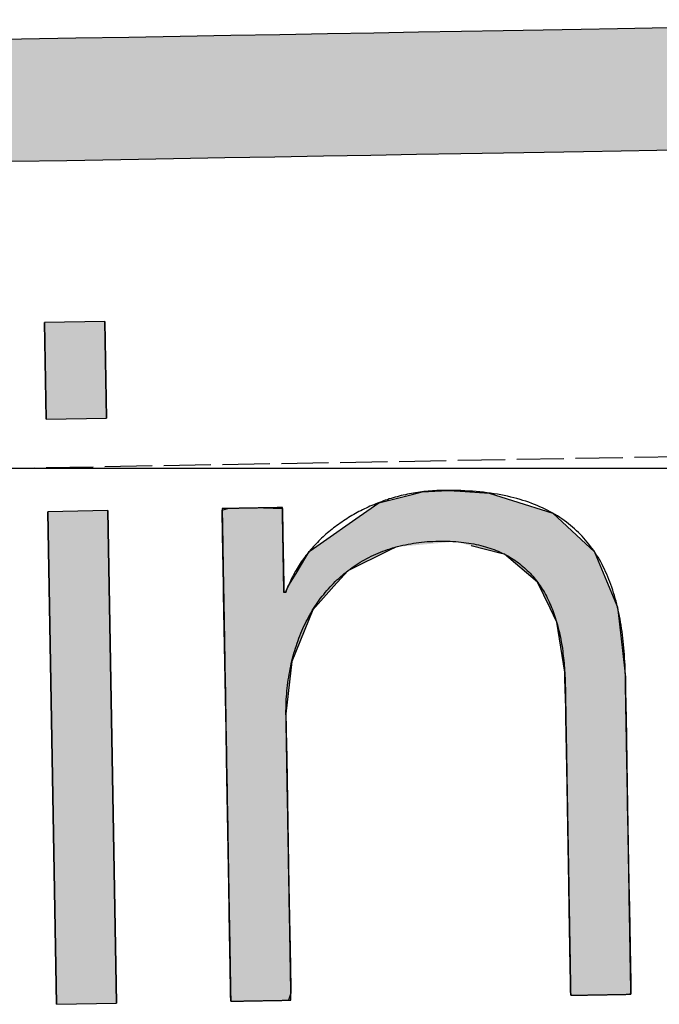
# Model space of a CAD drawing. Extents: x 562 to 7231, y 5667 to 12126.
# Tile 25 of 69: x 3503 to 3571, y 8059 to 8164. Entities that reach past the tile are written whole.
import ezdxf

# ---------------------------------------------------------------- set-up
doc = ezdxf.new("R2010")
doc.units = 0
doc.linetypes.add('GEN3', pattern=[6.25, 5, -1.25])
doc.layers.get('0').update_dxf_attribs({"linetype": 'CONTINUOUS'})
for name, color, linetype in [('3', 6, 'GEN3'), ('5', 3, 'CONTINUOUS'), ('LOGO', 7, 'CONTINUOUS')]:
    doc.layers.add(name, color=color, linetype=linetype)

# ---------------------------------------------------------------- blocks, each defined once
blk = doc.blocks.new('*U32')
at = {"layer": 'LOGO', "color": 8, "linetype": 'CONTINUOUS', "extrusion": (0, 0, -1)}
for points in [[(-0.488, 14.811), (-74.153, 14.36), (-0.664, 14.36)], [(-0.488, 14.811), (-74.329, 14.811), (-74.153, 14.36)], [(-0.664, 14.36), (-73.146, 13.4), (-1.671, 13.4)], [(-0.664, 14.36), (-74.153, 14.36), (-73.146, 13.4)], [(-1.671, 13.4), (-71.797, 12.948), (-3.02, 12.948)], [(-1.671, 13.4), (-73.146, 13.4), (-71.797, 12.948)], [(-3.02, 12.948), (-71.454, 12.931), (-3.364, 12.931)], [(-3.02, 12.948), (-71.797, 12.948), (-71.454, 12.931)]]:
    blk.add_solid(points, dxfattribs=at)
blk = doc.blocks.new('*U46')
at = {"layer": 'LOGO', "color": 30, "linetype": 'CONTINUOUS'}
for p, q in [((57.737, 8.975), (57.737, 10.454)), ((58.659, 10.454), (58.659, 8.975)), ((57.737, 0), (57.737, 7.555)), ((58.659, 7.555), (58.659, 0))]:
    blk.add_line(p, q, dxfattribs=at)
at = {"layer": 'LOGO', "color": 30, "linetype": 'CONTINUOUS', "extrusion": (0, 0, -1)}
for points in [[(-57.737, 10.454), (-58.659, 8.975), (-57.737, 8.975)], [(-57.737, 10.454), (-58.659, 10.454), (-58.659, 8.975)], [(-57.737, 7.555), (-58.659, 0), (-57.737, 0)], [(-57.737, 7.555), (-58.659, 7.555), (-58.659, 0)]]:
    blk.add_solid(points, dxfattribs=at)
blk = doc.blocks.new('*U47')
at = {"layer": 'LOGO', "color": 30, "linetype": 'CONTINUOUS'}
for p, q in [((62.811, 7.604), (63.326, 7.723)), ((63.326, 7.723), (63.479, 7.759)), ((63.479, 7.759), (63.876, 7.774)), ((63.876, 7.774), (64.064, 7.759)), ((64.064, 7.759), (64.506, 7.723)), ((64.506, 7.723), (64.86, 7.604)), ((60.438, 7.54), (60.495, 7.555)), ((61.041, 7.555), (61.333, 7.54)), ((62.506, 7.397), (62.811, 7.604)), ((64.86, 7.604), (65.477, 7.397)), ((60.41, 7.533), (60.438, 7.54)), ((60.41, 7.148), (60.41, 7.533)), ((61.333, 7.54), (61.333, 7.533)), ((61.333, 7.533), (61.333, 7.148)), ((61.9, 6.987), (62.506, 7.397)), ((65.477, 7.397), (65.904, 6.987)), ((60.41, 6.903), (60.41, 7.148)), ((61.333, 7.148), (61.333, 6.903)), ((61.8, 6.92), (61.9, 6.987)), ((65.904, 6.987), (65.974, 6.92)), ((60.41, 6.374), (60.41, 6.903)), ((61.333, 6.903), (61.333, 6.374)), ((61.54, 6.568), (61.731, 6.873)), ((61.731, 6.873), (61.8, 6.92)), ((62.962, 6.873), (62.318, 6.568)), ((63.062, 6.92), (62.962, 6.873)), ((64.676, 6.794), (64.217, 6.92)), ((65.974, 6.92), (66.105, 6.794)), ((64.725, 6.78), (64.676, 6.794)), ((65.223, 6.345), (64.725, 6.78)), ((66.105, 6.794), (66.11, 6.78)), ((66.11, 6.78), (66.283, 6.345)), ((61.395, 6.336), (61.54, 6.568)), ((62.318, 6.568), (62.103, 6.336)), ((60.41, 6.266), (60.41, 6.374)), ((61.333, 6.374), (61.333, 6.266)), ((65.409, 5.939), (65.223, 6.345)), ((66.283, 6.345), (66.444, 5.939)), ((60.41, 6.252), (60.41, 6.266)), ((60.41, 5.978), (60.41, 6.252)), ((61.333, 6.266), (61.342, 6.252)), ((61.359, 6.252), (61.395, 6.336)), ((62.025, 6.252), (61.771, 5.978)), ((62.103, 6.336), (62.025, 6.252)), ((60.41, 5.195), (60.41, 5.978)), ((61.771, 5.978), (61.437, 5.195)), ((65.507, 5.723), (65.409, 5.939)), ((66.444, 5.939), (66.464, 5.723)), ((65.617, 4.955), (65.507, 5.723)), ((66.464, 5.723), (66.536, 4.955)), ((60.41, 4.394), (60.41, 5.195)), ((61.437, 5.195), (61.333, 4.394)), ((65.618, 4.861), (65.617, 4.955)), ((65.62, 4.699), (65.618, 4.861)), ((66.536, 4.955), (66.545, 4.861)), ((66.545, 4.861), (66.545, 4.699)), ((65.622, 4.405), (65.62, 4.699)), ((66.545, 4.699), (66.545, 4.405)), ((60.41, 4.17), (60.41, 4.394)), ((61.333, 4.394), (61.333, 4.17)), ((65.622, 4.265), (65.622, 4.405)), ((66.545, 4.405), (66.545, 4.265)), ((65.622, 3.222), (65.622, 4.265)), ((66.545, 4.265), (66.545, 3.222)), ((60.41, 4.131), (60.41, 4.17)), ((60.41, 3.718), (60.41, 4.131)), ((61.333, 4.17), (61.333, 4.131)), ((61.333, 4.131), (61.333, 3.718)), ((60.41, 1.752), (60.41, 3.718)), ((61.333, 3.718), (61.333, 1.752)), ((65.622, 2.883), (65.622, 3.222)), ((66.545, 3.222), (66.545, 2.883)), ((65.622, 1.702), (65.622, 2.883)), ((66.545, 2.883), (66.545, 1.702)), ((60.41, 1.022), (60.41, 1.752)), ((61.333, 1.752), (61.333, 1.022)), ((65.622, 1.328), (65.622, 1.702)), ((66.545, 1.702), (66.545, 1.328)), ((65.622, 0.435), (65.622, 1.328)), ((66.545, 1.328), (66.545, 0.435)), ((60.41, 0.808), (60.41, 1.022)), ((61.333, 1.022), (61.333, 0.808)), ((60.41, 0.186), (60.41, 0.808)), ((61.333, 0.808), (61.333, 0.186)), ((65.622, 0.208), (65.622, 0.435)), ((66.545, 0.435), (66.545, 0.208)), ((60.41, 0.109), (60.41, 0.186)), ((61.333, 0.186), (61.333, 0.109)), ((65.622, 0.081), (65.622, 0.208)), ((66.545, 0.208), (66.545, 0.081)), ((60.41, 0), (60.41, 0.109)), ((61.333, 0.109), (61.293, 0)), ((65.625, 0.003), (65.622, 0.081)), ((65.625, 0), (65.625, 0.003)), ((66.545, 0.003), (66.522, 0)), ((66.545, 0.081), (66.545, 0.003))]:
    blk.add_line(p, q, dxfattribs=at)
at = {"layer": 'LOGO', "color": 30, "linetype": 'CONTINUOUS', "extrusion": (0, 0, -1)}
for points in [[(-63.326, 7.723), (-64.86, 7.604), (-62.811, 7.604)], [(-63.479, 7.759), (-64.506, 7.723), (-63.326, 7.723)], [(-63.326, 7.723), (-64.506, 7.723), (-64.86, 7.604)], [(-63.876, 7.774), (-64.064, 7.759), (-63.479, 7.759)], [(-63.479, 7.759), (-64.064, 7.759), (-64.506, 7.723)], [(-60.495, 7.555), (-61.333, 7.54), (-60.438, 7.54)], [(-60.495, 7.555), (-61.041, 7.555), (-61.333, 7.54)], [(-62.811, 7.604), (-65.477, 7.397), (-62.506, 7.397)], [(-62.811, 7.604), (-64.86, 7.604), (-65.477, 7.397)], [(-60.438, 7.54), (-61.333, 7.533), (-60.41, 7.533)], [(-60.41, 7.533), (-61.333, 7.148), (-60.41, 7.148)], [(-60.41, 7.533), (-61.333, 7.533), (-61.333, 7.148)], [(-60.438, 7.54), (-61.333, 7.54), (-61.333, 7.533)], [(-62.506, 7.397), (-65.904, 6.987), (-61.9, 6.987)], [(-62.506, 7.397), (-65.477, 7.397), (-65.904, 6.987)], [(-60.41, 7.148), (-61.333, 6.903), (-60.41, 6.903)], [(-60.41, 7.148), (-61.333, 7.148), (-61.333, 6.903)], [(-61.9, 6.987), (-63.062, 6.92), (-61.8, 6.92)], [(-61.9, 6.987), (-63.972, 6.987), (-63.062, 6.92)], [(-63.972, 6.987), (-65.974, 6.92), (-64.217, 6.92)], [(-63.972, 6.987), (-65.904, 6.987), (-65.974, 6.92)], [(-60.41, 6.903), (-61.333, 6.374), (-60.41, 6.374)], [(-60.41, 6.903), (-61.333, 6.903), (-61.333, 6.374)], [(-61.731, 6.873), (-62.318, 6.568), (-61.54, 6.568)], [(-61.8, 6.92), (-62.962, 6.873), (-61.731, 6.873)], [(-61.731, 6.873), (-62.962, 6.873), (-62.318, 6.568)], [(-61.8, 6.92), (-63.062, 6.92), (-62.962, 6.873)], [(-64.217, 6.92), (-66.105, 6.794), (-64.676, 6.794)], [(-64.217, 6.92), (-65.974, 6.92), (-66.105, 6.794)], [(-64.676, 6.794), (-66.11, 6.78), (-64.725, 6.78)], [(-64.676, 6.794), (-66.105, 6.794), (-66.11, 6.78)], [(-64.725, 6.78), (-66.283, 6.345), (-65.223, 6.345)], [(-64.725, 6.78), (-66.11, 6.78), (-66.283, 6.345)], [(-61.54, 6.568), (-62.103, 6.336), (-61.395, 6.336)], [(-61.54, 6.568), (-62.318, 6.568), (-62.103, 6.336)], [(-60.41, 6.374), (-61.333, 6.266), (-60.41, 6.266)], [(-60.41, 6.374), (-61.333, 6.374), (-61.333, 6.266)], [(-65.223, 6.345), (-66.444, 5.939), (-65.409, 5.939)], [(-65.223, 6.345), (-66.283, 6.345), (-66.444, 5.939)], [(-60.41, 6.266), (-61.342, 6.252), (-60.41, 6.252)], [(-60.41, 6.266), (-61.333, 6.266), (-61.342, 6.252)], [(-60.41, 6.252), (-61.771, 5.978), (-60.41, 5.978)], [(-60.41, 6.252), (-62.025, 6.252), (-61.771, 5.978)], [(-61.395, 6.336), (-62.025, 6.252), (-61.359, 6.252)], [(-61.395, 6.336), (-62.103, 6.336), (-62.025, 6.252)], [(-60.41, 5.978), (-61.437, 5.195), (-60.41, 5.195)], [(-60.41, 5.978), (-61.771, 5.978), (-61.437, 5.195)], [(-65.409, 5.939), (-66.464, 5.723), (-65.507, 5.723)], [(-65.409, 5.939), (-66.444, 5.939), (-66.464, 5.723)], [(-65.507, 5.723), (-66.536, 4.955), (-65.617, 4.955)], [(-65.507, 5.723), (-66.464, 5.723), (-66.536, 4.955)], [(-60.41, 5.195), (-61.333, 4.394), (-60.41, 4.394)], [(-60.41, 5.195), (-61.437, 5.195), (-61.333, 4.394)], [(-65.617, 4.955), (-66.545, 4.861), (-65.618, 4.861)], [(-65.617, 4.955), (-66.536, 4.955), (-66.545, 4.861)], [(-65.618, 4.861), (-66.545, 4.699), (-65.62, 4.699)], [(-65.618, 4.861), (-66.545, 4.861), (-66.545, 4.699)], [(-65.62, 4.699), (-66.545, 4.405), (-65.622, 4.405)], [(-65.62, 4.699), (-66.545, 4.699), (-66.545, 4.405)], [(-60.41, 4.394), (-61.333, 4.17), (-60.41, 4.17)], [(-60.41, 4.394), (-61.333, 4.394), (-61.333, 4.17)], [(-65.622, 4.405), (-66.545, 4.265), (-65.622, 4.265)], [(-65.622, 4.405), (-66.545, 4.405), (-66.545, 4.265)], [(-65.622, 4.265), (-66.545, 3.222), (-65.622, 3.222)], [(-65.622, 4.265), (-66.545, 4.265), (-66.545, 3.222)], [(-60.41, 4.17), (-61.333, 4.131), (-60.41, 4.131)], [(-60.41, 4.17), (-61.333, 4.17), (-61.333, 4.131)], [(-60.41, 4.131), (-61.333, 3.718), (-60.41, 3.718)], [(-60.41, 4.131), (-61.333, 4.131), (-61.333, 3.718)], [(-60.41, 3.718), (-61.333, 1.752), (-60.41, 1.752)], [(-60.41, 3.718), (-61.333, 3.718), (-61.333, 1.752)], [(-65.622, 3.222), (-66.545, 2.883), (-65.622, 2.883)], [(-65.622, 3.222), (-66.545, 3.222), (-66.545, 2.883)], [(-65.622, 2.883), (-66.545, 1.702), (-65.622, 1.702)], [(-65.622, 2.883), (-66.545, 2.883), (-66.545, 1.702)], [(-60.41, 1.752), (-61.333, 1.022), (-60.41, 1.022)], [(-60.41, 1.752), (-61.333, 1.752), (-61.333, 1.022)], [(-65.622, 1.702), (-66.545, 1.328), (-65.622, 1.328)], [(-65.622, 1.702), (-66.545, 1.702), (-66.545, 1.328)], [(-65.622, 1.328), (-66.545, 0.435), (-65.622, 0.435)], [(-65.622, 1.328), (-66.545, 1.328), (-66.545, 0.435)], [(-60.41, 1.022), (-61.333, 0.808), (-60.41, 0.808)], [(-60.41, 1.022), (-61.333, 1.022), (-61.333, 0.808)], [(-60.41, 0.808), (-61.333, 0.186), (-60.41, 0.186)], [(-60.41, 0.808), (-61.333, 0.808), (-61.333, 0.186)], [(-65.622, 0.435), (-66.545, 0.208), (-65.622, 0.208)], [(-65.622, 0.435), (-66.545, 0.435), (-66.545, 0.208)], [(-60.41, 0.186), (-61.333, 0.109), (-60.41, 0.109)], [(-60.41, 0.186), (-61.333, 0.186), (-61.333, 0.109)], [(-65.622, 0.208), (-66.545, 0.081), (-65.622, 0.081)], [(-65.622, 0.208), (-66.545, 0.208), (-66.545, 0.081)], [(-60.41, 0.109), (-61.293, 0), (-60.41, 0)], [(-60.41, 0.109), (-61.333, 0.109), (-61.293, 0)], [(-65.622, 0.081), (-66.545, 0.003), (-65.625, 0.003)], [(-65.622, 0.081), (-66.545, 0.081), (-66.545, 0.003)], [(-65.625, 0.003), (-66.522, 0), (-65.625, 0)], [(-65.625, 0.003), (-66.545, 0.003), (-66.522, 0)]]:
    blk.add_solid(points, dxfattribs=at)
blk = doc.blocks.new('KLAUS')
at = {"layer": 'LOGO'}
for points in [[(57.737, 8.975), (58.659, 8.975), (58.659, 10.454), (57.737, 10.454), (57.737, 8.975), (57.737, 8.975)], [(57.737, 0), (58.659, 0), (58.659, 7.555), (57.737, 7.555), (57.737, 0), (57.737, 0)]]:
    blk.add_lwpolyline(points, dxfattribs=at)
for points in [[(67.685, 12.931, 0), (67.166, 12.931, 0), (66.62, 12.931, 0), (66.045, 12.931, 0), (65.443, 12.931, 0), (64.815, 12.931, 0), (64.162, 12.931, 0), (63.484, 12.931, 0), (62.782, 12.931, 0), (62.058, 12.931, 0), (61.311, 12.931, 0), (60.543, 12.931, 0), (59.755, 12.931, 0), (58.948, 12.931, 0), (58.122, 12.931, 0), (57.278, 12.931, 0)], [(56.615, 14.811, 0), (57.462, 14.811, 0), (58.291, 14.811, 0), (59.103, 14.811, 0), (59.895, 14.811, 0), (60.668, 14.811, 0), (61.42, 14.811, 0), (62.151, 14.811, 0), (62.86, 14.811, 0), (63.545, 14.811, 0), (64.207, 14.811, 0), (64.844, 14.811, 0), (65.456, 14.811, 0), (66.041, 14.811, 0), (66.599, 14.811, 0), (67.129, 14.811, 0), (67.63, 14.811, 0)], [(60.41, 0, 0), (60.41, 0, 0), (60.411, 0, 0), (60.413, 0, 0), (60.414, 0, 0), (60.417, 0, 0), (60.42, 0, 0), (60.423, 0, 0), (60.427, 0, 0), (60.432, 0, 0), (60.437, 0, 0), (60.442, 0, 0), (60.448, 0, 0), (60.454, 0, 0), (60.461, 0, 0), (60.468, 0, 0), (60.475, 0, 0), (60.483, 0, 0), (60.492, 0, 0), (60.5, 0, 0), (60.509, 0, 0), (60.518, 0, 0), (60.528, 0, 0), (60.538, 0, 0), (60.548, 0, 0), (60.559, 0, 0), (60.57, 0, 0), (60.581, 0, 0), (60.592, 0, 0), (60.604, 0, 0), (60.616, 0, 0), (60.628, 0, 0), (60.64, 0, 0), (60.652, 0, 0), (60.665, 0, 0), (60.678, 0, 0), (60.691, 0, 0), (60.704, 0, 0), (60.717, 0, 0), (60.731, 0, 0), (60.744, 0, 0), (60.758, 0, 0), (60.772, 0, 0), (60.786, 0, 0), (60.8, 0, 0), (60.813, 0, 0), (60.828, 0, 0), (60.842, 0, 0), (60.856, 0, 0), (60.87, 0, 0), (60.884, 0, 0), (60.898, 0, 0), (60.912, 0, 0), (60.926, 0, 0), (60.94, 0, 0), (60.954, 0, 0), (60.968, 0, 0), (60.981, 0, 0), (60.995, 0, 0), (61.009, 0, 0), (61.022, 0, 0), (61.035, 0, 0), (61.049, 0, 0), (61.062, 0, 0), (61.075, 0, 0), (61.087, 0, 0), (61.1, 0, 0), (61.112, 0, 0), (61.124, 0, 0), (61.136, 0, 0), (61.148, 0, 0), (61.159, 0, 0), (61.17, 0, 0), (61.181, 0, 0), (61.192, 0, 0), (61.202, 0, 0), (61.212, 0, 0), (61.222, 0, 0), (61.231, 0, 0), (61.24, 0, 0), (61.249, 0, 0), (61.257, 0, 0), (61.265, 0, 0), (61.273, 0, 0), (61.28, 0, 0), (61.287, 0, 0), (61.293, 0, 0), (61.299, 0, 0), (61.305, 0, 0), (61.31, 0, 0), (61.314, 0, 0), (61.318, 0, 0), (61.322, 0, 0), (61.325, 0, 0), (61.328, 0, 0), (61.33, 0, 0), (61.331, 0, 0), (61.332, 0, 0), (61.333, 0, 0), (61.333, 0, 0), (61.333, 0.004, 0), (61.333, 0.01, 0), (61.333, 0.019, 0), (61.333, 0.03, 0), (61.333, 0.044, 0), (61.333, 0.06, 0), (61.333, 0.078, 0), (61.333, 0.099, 0), (61.333, 0.122, 0), (61.333, 0.147, 0), (61.333, 0.175, 0), (61.333, 0.204, 0), (61.333, 0.236, 0), (61.333, 0.269, 0), (61.333, 0.305, 0), (61.333, 0.342, 0), (61.333, 0.381, 0), (61.333, 0.422, 0), (61.333, 0.464, 0), (61.333, 0.508, 0), (61.333, 0.554, 0), (61.333, 0.601, 0), (61.333, 0.65, 0), (61.333, 0.7, 0), (61.333, 0.751, 0), (61.333, 0.804, 0), (61.333, 0.858, 0), (61.333, 0.913, 0), (61.333, 0.97, 0), (61.333, 1.027, 0), (61.333, 1.086, 0), (61.333, 1.145, 0), (61.333, 1.205, 0), (61.333, 1.266, 0), (61.333, 1.328, 0), (61.333, 1.391, 0), (61.333, 1.455, 0), (61.333, 1.519, 0), (61.333, 1.583, 0), (61.333, 1.648, 0), (61.333, 1.714, 0), (61.333, 1.78, 0), (61.333, 1.846, 0), (61.333, 1.913, 0), (61.333, 1.98, 0), (61.333, 2.047, 0), (61.333, 2.114, 0), (61.333, 2.181, 0), (61.333, 2.249, 0), (61.333, 2.316, 0), (61.333, 2.383, 0), (61.333, 2.45, 0), (61.333, 2.517, 0), (61.333, 2.584, 0), (61.333, 2.65, 0), (61.333, 2.716, 0), (61.333, 2.781, 0), (61.333, 2.846, 0), (61.333, 2.91, 0), (61.333, 2.974, 0), (61.333, 3.037, 0), (61.333, 3.1, 0), (61.333, 3.162, 0), (61.333, 3.222, 0), (61.333, 3.282, 0), (61.333, 3.342, 0), (61.333, 3.4, 0), (61.333, 3.457, 0), (61.333, 3.513, 0), (61.333, 3.567, 0), (61.333, 3.621, 0), (61.333, 3.673, 0), (61.333, 3.724, 0), (61.333, 3.774, 0), (61.333, 3.822, 0), (61.333, 3.869, 0), (61.333, 3.914, 0), (61.333, 3.957, 0), (61.333, 3.999, 0), (61.333, 4.039, 0), (61.333, 4.078, 0), (61.333, 4.114, 0), (61.333, 4.149, 0), (61.333, 4.182, 0), (61.333, 4.213, 0), (61.333, 4.241, 0), (61.333, 4.268, 0), (61.333, 4.292, 0), (61.333, 4.315, 0), (61.333, 4.335, 0), (61.333, 4.352, 0), (61.333, 4.368, 0), (61.333, 4.38, 0), (61.333, 4.391, 0), (61.333, 4.399, 0), (61.333, 4.404, 0), (61.333, 4.406, 0), (61.333, 4.432, 0), (61.335, 4.477, 0), (61.337, 4.522, 0), (61.339, 4.566, 0), (61.342, 4.611, 0), (61.346, 4.655, 0), (61.35, 4.698, 0), (61.354, 4.742, 0), (61.359, 4.785, 0), (61.365, 4.828, 0), (61.371, 4.87, 0), (61.378, 4.913, 0), (61.385, 4.955, 0), (61.392, 4.997, 0), (61.401, 5.038, 0), (61.409, 5.079, 0), (61.419, 5.12, 0), (61.428, 5.161, 0), (61.438, 5.201, 0), (61.449, 5.241, 0), (61.46, 5.281, 0), (61.472, 5.32, 0), (61.484, 5.359, 0), (61.496, 5.398, 0), (61.51, 5.436, 0), (61.523, 5.474, 0), (61.537, 5.512, 0), (61.552, 5.549, 0), (61.567, 5.586, 0), (61.583, 5.622, 0), (61.599, 5.659, 0), (61.615, 5.694, 0), (61.632, 5.73, 0), (61.65, 5.765, 0), (61.667, 5.8, 0), (61.686, 5.834, 0), (61.705, 5.868, 0), (61.724, 5.901, 0), (61.744, 5.934, 0), (61.764, 5.967, 0), (61.785, 5.999, 0), (61.806, 6.031, 0), (61.828, 6.063, 0), (61.85, 6.094, 0), (61.872, 6.124, 0), (61.895, 6.154, 0), (61.919, 6.184, 0), (61.943, 6.213, 0), (61.967, 6.242, 0), (61.992, 6.27, 0), (62.017, 6.298, 0), (62.043, 6.325, 0), (62.069, 6.352, 0), (62.095, 6.379, 0), (62.122, 6.405, 0), (62.15, 6.43, 0), (62.178, 6.455, 0), (62.206, 6.48, 0), (62.235, 6.503, 0), (62.264, 6.527, 0), (62.294, 6.55, 0), (62.324, 6.572, 0), (62.354, 6.594, 0), (62.385, 6.616, 0), (62.416, 6.637, 0), (62.448, 6.657, 0), (62.48, 6.677, 0), (62.513, 6.696, 0), (62.546, 6.715, 0), (62.579, 6.733, 0), (62.613, 6.75, 0), (62.647, 6.768, 0), (62.682, 6.784, 0), (62.717, 6.8, 0), (62.752, 6.815, 0), (62.788, 6.83, 0), (62.824, 6.844, 0), (62.861, 6.858, 0), (62.898, 6.871, 0), (62.935, 6.883, 0), (62.973, 6.895, 0), (63.011, 6.906, 0), (63.05, 6.917, 0), (63.089, 6.927, 0), (63.129, 6.936, 0), (63.168, 6.945, 0), (63.209, 6.953, 0), (63.249, 6.96, 0), (63.29, 6.967, 0), (63.331, 6.973, 0), (63.373, 6.978, 0), (63.415, 6.983, 0), (63.458, 6.987, 0), (63.5, 6.991, 0), (63.544, 6.994, 0), (63.587, 6.996, 0), (63.631, 6.997, 0), (63.675, 6.998, 0), (63.72, 6.998, 0), (63.766, 6.998, 0), (63.81, 6.997, 0), (63.854, 6.995, 0), (63.897, 6.993, 0), (63.939, 6.99, 0), (63.981, 6.986, 0), (64.022, 6.982, 0), (64.063, 6.977, 0), (64.103, 6.972, 0), (64.142, 6.966, 0), (64.18, 6.96, 0), (64.219, 6.953, 0), (64.256, 6.946, 0), (64.293, 6.937, 0), (64.329, 6.929, 0), (64.365, 6.92, 0), (64.4, 6.91, 0), (64.434, 6.9, 0), (64.468, 6.889, 0), (64.501, 6.878, 0), (64.534, 6.866, 0), (64.566, 6.854, 0), (64.597, 6.841, 0), (64.628, 6.827, 0), (64.658, 6.813, 0), (64.688, 6.799, 0), (64.717, 6.784, 0), (64.746, 6.769, 0), (64.774, 6.753, 0), (64.802, 6.737, 0), (64.829, 6.72, 0), (64.855, 6.702, 0), (64.881, 6.685, 0), (64.907, 6.666, 0), (64.932, 6.648, 0), (64.956, 6.628, 0), (64.98, 6.609, 0), (65.003, 6.589, 0), (65.026, 6.568, 0), (65.049, 6.547, 0), (65.07, 6.526, 0), (65.092, 6.504, 0), (65.113, 6.481, 0), (65.133, 6.459, 0), (65.153, 6.436, 0), (65.172, 6.412, 0), (65.191, 6.388, 0), (65.21, 6.364, 0), (65.228, 6.339, 0), (65.245, 6.313, 0), (65.263, 6.288, 0), (65.279, 6.262, 0), (65.295, 6.235, 0), (65.311, 6.209, 0), (65.326, 6.181, 0), (65.341, 6.154, 0), (65.356, 6.126, 0), (65.37, 6.098, 0), (65.383, 6.069, 0), (65.396, 6.04, 0), (65.409, 6.01, 0), (65.421, 5.981, 0), (65.433, 5.951, 0), (65.445, 5.92, 0), (65.456, 5.889, 0), (65.466, 5.858, 0), (65.477, 5.827, 0), (65.487, 5.795, 0), (65.496, 5.763, 0), (65.505, 5.73, 0), (65.514, 5.698, 0), (65.522, 5.664, 0), (65.53, 5.631, 0), (65.538, 5.597, 0), (65.545, 5.563, 0), (65.552, 5.529, 0), (65.559, 5.495, 0), (65.565, 5.46, 0), (65.571, 5.425, 0), (65.576, 5.389, 0), (65.582, 5.353, 0), (65.587, 5.317, 0), (65.591, 5.281, 0), (65.595, 5.245, 0), (65.599, 5.208, 0), (65.603, 5.171, 0), (65.606, 5.134, 0), (65.609, 5.096, 0), (65.612, 5.058, 0), (65.614, 5.02, 0), (65.616, 4.982, 0), (65.618, 4.944, 0), (65.619, 4.905, 0), (65.62, 4.866, 0), (65.621, 4.827, 0), (65.622, 4.788, 0), (65.622, 4.748, 0), (65.622, 4.714, 0), (65.622, 4.712, 0), (65.622, 4.708, 0), (65.622, 4.7, 0), (65.622, 4.69, 0), (65.622, 4.677, 0), (65.622, 4.661, 0), (65.622, 4.643, 0), (65.622, 4.622, 0), (65.622, 4.599, 0), (65.622, 4.574, 0), (65.622, 4.546, 0), (65.622, 4.516, 0), (65.622, 4.483, 0), (65.622, 4.449, 0), (65.622, 4.413, 0), (65.622, 4.374, 0), (65.622, 4.333, 0), (65.622, 4.291, 0), (65.622, 4.247, 0), (65.622, 4.201, 0), (65.622, 4.153, 0), (65.622, 4.103, 0), (65.622, 4.052, 0), (65.622, 4, 0), (65.622, 3.945, 0), (65.622, 3.89, 0), (65.622, 3.833, 0), (65.622, 3.775, 0), (65.622, 3.715, 0), (65.622, 3.655, 0), (65.622, 3.593, 0), (65.622, 3.53, 0), (65.622, 3.466, 0), (65.622, 3.401, 0), (65.622, 3.335, 0), (65.622, 3.269, 0), (65.622, 3.201, 0), (65.622, 3.133, 0), (65.622, 3.064, 0), (65.622, 2.995, 0), (65.622, 2.925, 0), (65.622, 2.855, 0), (65.622, 2.784, 0), (65.622, 2.713, 0), (65.622, 2.642, 0), (65.622, 2.57, 0), (65.622, 2.498, 0), (65.622, 2.426, 0), (65.622, 2.354, 0), (65.622, 2.282, 0), (65.622, 2.21, 0), (65.622, 2.139, 0), (65.622, 2.067, 0), (65.622, 1.996, 0), (65.622, 1.924, 0), (65.622, 1.854, 0), (65.622, 1.783, 0), (65.622, 1.714, 0), (65.622, 1.644, 0), (65.622, 1.576, 0), (65.622, 1.508, 0), (65.622, 1.44, 0), (65.622, 1.374, 0), (65.622, 1.308, 0), (65.622, 1.243, 0), (65.622, 1.179, 0), (65.622, 1.117, 0), (65.622, 1.055, 0), (65.622, 0.994, 0), (65.622, 0.935, 0), (65.622, 0.877, 0), (65.622, 0.82, 0), (65.622, 0.764, 0), (65.622, 0.71, 0), (65.622, 0.658, 0), (65.622, 0.607, 0), (65.622, 0.557, 0), (65.622, 0.51, 0), (65.622, 0.464, 0), (65.622, 0.42, 0), (65.622, 0.377, 0), (65.622, 0.337, 0), (65.622, 0.299, 0), (65.622, 0.262, 0), (65.622, 0.228, 0), (65.622, 0.196, 0), (65.622, 0.166, 0), (65.622, 0.138, 0), (65.622, 0.113, 0), (65.622, 0.09, 0), (65.622, 0.069, 0), (65.622, 0.051, 0), (65.622, 0.036, 0), (65.622, 0.023, 0), (65.622, 0.013, 0), (65.622, 0.006, 0), (65.622, 0.001, 0), (65.622, 0, 0), (65.623, 0, 0), (65.623, 0, 0), (65.625, 0, 0), (65.627, 0, 0), (65.629, 0, 0), (65.632, 0, 0), (65.635, 0, 0), (65.639, 0, 0), (65.644, 0, 0), (65.649, 0, 0), (65.654, 0, 0), (65.66, 0, 0), (65.666, 0, 0), (65.673, 0, 0), (65.68, 0, 0), (65.687, 0, 0), (65.695, 0, 0), (65.703, 0, 0), (65.712, 0, 0), (65.721, 0, 0), (65.73, 0, 0), (65.74, 0, 0), (65.75, 0, 0), (65.76, 0, 0), (65.77, 0, 0), (65.781, 0, 0), (65.792, 0, 0), (65.804, 0, 0), (65.815, 0, 0), (65.827, 0, 0), (65.839, 0, 0), (65.852, 0, 0), (65.864, 0, 0), (65.877, 0, 0), (65.889, 0, 0), (65.902, 0, 0), (65.916, 0, 0), (65.929, 0, 0), (65.942, 0, 0), (65.956, 0, 0), (65.969, 0, 0), (65.983, 0, 0), (65.997, 0, 0), (66.011, 0, 0), (66.025, 0, 0), (66.039, 0, 0), (66.053, 0, 0), (66.067, 0, 0), (66.081, 0, 0), (66.095, 0, 0), (66.109, 0, 0), (66.123, 0, 0), (66.137, 0, 0), (66.151, 0, 0), (66.165, 0, 0), (66.179, 0, 0), (66.193, 0, 0), (66.207, 0, 0), (66.22, 0, 0), (66.234, 0, 0), (66.247, 0, 0), (66.26, 0, 0), (66.273, 0, 0), (66.286, 0, 0), (66.299, 0, 0), (66.311, 0, 0), (66.324, 0, 0), (66.336, 0, 0), (66.348, 0, 0), (66.359, 0, 0), (66.371, 0, 0), (66.382, 0, 0), (66.393, 0, 0), (66.404, 0, 0), (66.414, 0, 0), (66.424, 0, 0), (66.434, 0, 0), (66.443, 0, 0), (66.452, 0, 0), (66.461, 0, 0), (66.469, 0, 0), (66.477, 0, 0), (66.485, 0, 0), (66.492, 0, 0), (66.499, 0, 0), (66.505, 0, 0), (66.511, 0, 0), (66.517, 0, 0), (66.522, 0, 0), (66.526, 0, 0), (66.531, 0, 0), (66.534, 0, 0), (66.537, 0, 0), (66.54, 0, 0), (66.542, 0, 0), (66.543, 0, 0), (66.544, 0, 0), (66.545, 0, 0), (66.545, 0, 0), (66.545, 0.004, 0), (66.545, 0.01, 0), (66.545, 0.02, 0), (66.545, 0.032, 0), (66.545, 0.047, 0), (66.545, 0.065, 0), (66.545, 0.085, 0), (66.545, 0.108, 0), (66.545, 0.133, 0), (66.545, 0.16, 0), (66.545, 0.191, 0), (66.545, 0.223, 0), (66.545, 0.257, 0), (66.545, 0.294, 0), (66.545, 0.333, 0), (66.545, 0.374, 0), (66.545, 0.417, 0), (66.545, 0.462, 0), (66.545, 0.509, 0), (66.545, 0.557, 0), (66.545, 0.607, 0), (66.545, 0.659, 0), (66.545, 0.713, 0), (66.545, 0.768, 0), (66.545, 0.825, 0), (66.545, 0.883, 0), (66.545, 0.942, 0), (66.545, 1.003, 0), (66.545, 1.065, 0), (66.545, 1.128, 0), (66.545, 1.193, 0), (66.545, 1.258, 0), (66.545, 1.325, 0), (66.545, 1.392, 0), (66.545, 1.46, 0), (66.545, 1.53, 0), (66.545, 1.599, 0), (66.545, 1.67, 0), (66.545, 1.741, 0), (66.545, 1.813, 0), (66.545, 1.885, 0), (66.545, 1.958, 0), (66.545, 2.031, 0), (66.545, 2.105, 0), (66.545, 2.179, 0), (66.545, 2.253, 0), (66.545, 2.327, 0), (66.545, 2.401, 0), (66.545, 2.475, 0), (66.545, 2.549, 0), (66.545, 2.623, 0), (66.545, 2.697, 0), (66.545, 2.771, 0), (66.545, 2.845, 0), (66.545, 2.918, 0), (66.545, 2.99, 0), (66.545, 3.063, 0), (66.545, 3.134, 0), (66.545, 3.205, 0), (66.545, 3.276, 0), (66.545, 3.345, 0), (66.545, 3.414, 0), (66.545, 3.483, 0), (66.545, 3.55, 0), (66.545, 3.616, 0), (66.545, 3.681, 0), (66.545, 3.745, 0), (66.545, 3.808, 0), (66.545, 3.87, 0), (66.545, 3.931, 0), (66.545, 3.99, 0), (66.545, 4.048, 0), (66.545, 4.104, 0), (66.545, 4.159, 0), (66.545, 4.212, 0), (66.545, 4.264, 0), (66.545, 4.314, 0), (66.545, 4.362, 0), (66.545, 4.408, 0), (66.545, 4.453, 0), (66.545, 4.495, 0), (66.545, 4.536, 0), (66.545, 4.574, 0), (66.545, 4.61, 0), (66.545, 4.644, 0), (66.545, 4.676, 0), (66.545, 4.706, 0), (66.545, 4.733, 0), (66.545, 4.758, 0), (66.545, 4.78, 0), (66.545, 4.8, 0), (66.545, 4.817, 0), (66.545, 4.831, 0), (66.545, 4.843, 0), (66.545, 4.851, 0), (66.545, 4.857, 0), (66.545, 4.86, 0), (66.545, 4.888, 0), (66.544, 4.943, 0), (66.544, 4.997, 0), (66.543, 5.05, 0), (66.541, 5.104, 0), (66.539, 5.157, 0), (66.536, 5.209, 0), (66.533, 5.261, 0), (66.53, 5.312, 0), (66.526, 5.363, 0), (66.522, 5.414, 0), (66.517, 5.464, 0), (66.512, 5.514, 0), (66.506, 5.563, 0), (66.5, 5.612, 0), (66.493, 5.66, 0), (66.487, 5.708, 0), (66.479, 5.755, 0), (66.471, 5.802, 0), (66.462, 5.849, 0), (66.453, 5.894, 0), (66.444, 5.94, 0), (66.433, 5.985, 0), (66.423, 6.029, 0), (66.412, 6.073, 0), (66.4, 6.117, 0), (66.388, 6.16, 0), (66.375, 6.202, 0), (66.362, 6.244, 0), (66.348, 6.286, 0), (66.334, 6.327, 0), (66.319, 6.367, 0), (66.303, 6.407, 0), (66.287, 6.446, 0), (66.27, 6.485, 0), (66.253, 6.524, 0), (66.235, 6.562, 0), (66.217, 6.599, 0), (66.198, 6.636, 0), (66.178, 6.672, 0), (66.158, 6.708, 0), (66.137, 6.743, 0), (66.115, 6.778, 0), (66.093, 6.812, 0), (66.07, 6.845, 0), (66.047, 6.878, 0), (66.023, 6.911, 0), (65.998, 6.943, 0), (65.973, 6.974, 0), (65.947, 7.005, 0), (65.921, 7.035, 0), (65.893, 7.065, 0), (65.865, 7.094, 0), (65.837, 7.122, 0), (65.807, 7.15, 0), (65.777, 7.178, 0), (65.746, 7.205, 0), (65.715, 7.231, 0), (65.683, 7.257, 0), (65.65, 7.282, 0), (65.616, 7.306, 0), (65.582, 7.33, 0), (65.547, 7.353, 0), (65.511, 7.376, 0), (65.475, 7.398, 0), (65.438, 7.42, 0), (65.4, 7.441, 0), (65.361, 7.461, 0), (65.322, 7.481, 0), (65.281, 7.5, 0), (65.24, 7.518, 0), (65.198, 7.536, 0), (65.156, 7.553, 0), (65.113, 7.57, 0), (65.068, 7.586, 0), (65.023, 7.601, 0), (64.978, 7.616, 0), (64.931, 7.63, 0), (64.884, 7.643, 0), (64.836, 7.656, 0), (64.787, 7.668, 0), (64.737, 7.68, 0), (64.686, 7.691, 0), (64.635, 7.701, 0), (64.582, 7.71, 0), (64.529, 7.719, 0), (64.475, 7.728, 0), (64.42, 7.735, 0), (64.365, 7.742, 0), (64.308, 7.748, 0), (64.251, 7.754, 0), (64.192, 7.759, 0), (64.133, 7.763, 0), (64.073, 7.767, 0), (64.012, 7.77, 0), (63.95, 7.772, 0), (63.887, 7.773, 0), (63.823, 7.774, 0), (63.768, 7.774, 0), (63.735, 7.774, 0), (63.703, 7.773, 0), (63.67, 7.772, 0), (63.638, 7.771, 0), (63.605, 7.769, 0), (63.573, 7.767, 0), (63.541, 7.764, 0), (63.508, 7.762, 0), (63.476, 7.758, 0), (63.444, 7.755, 0), (63.412, 7.751, 0), (63.38, 7.746, 0), (63.348, 7.741, 0), (63.316, 7.736, 0), (63.285, 7.731, 0), (63.253, 7.725, 0), (63.222, 7.719, 0), (63.19, 7.713, 0), (63.159, 7.706, 0), (63.128, 7.699, 0), (63.097, 7.691, 0), (63.066, 7.683, 0), (63.035, 7.675, 0), (63.005, 7.667, 0), (62.974, 7.658, 0), (62.944, 7.648, 0), (62.913, 7.639, 0), (62.883, 7.629, 0), (62.853, 7.619, 0), (62.823, 7.608, 0), (62.794, 7.598, 0), (62.764, 7.587, 0), (62.735, 7.575, 0), (62.706, 7.563, 0), (62.676, 7.551, 0), (62.648, 7.539, 0), (62.619, 7.526, 0), (62.59, 7.513, 0), (62.562, 7.5, 0), (62.534, 7.486, 0), (62.506, 7.472, 0), (62.478, 7.458, 0), (62.451, 7.444, 0), (62.424, 7.429, 0), (62.397, 7.414, 0), (62.37, 7.398, 0), (62.343, 7.383, 0), (62.316, 7.367, 0), (62.29, 7.351, 0), (62.264, 7.334, 0), (62.239, 7.317, 0), (62.213, 7.3, 0), (62.188, 7.283, 0), (62.163, 7.265, 0), (62.138, 7.247, 0), (62.113, 7.229, 0), (62.089, 7.211, 0), (62.065, 7.192, 0), (62.041, 7.173, 0), (62.018, 7.154, 0), (61.994, 7.134, 0), (61.971, 7.115, 0), (61.949, 7.095, 0), (61.926, 7.074, 0), (61.904, 7.054, 0), (61.882, 7.033, 0), (61.861, 7.012, 0), (61.84, 6.991, 0), (61.819, 6.969, 0), (61.798, 6.948, 0), (61.778, 6.926, 0), (61.758, 6.904, 0), (61.738, 6.881, 0), (61.719, 6.858, 0), (61.7, 6.836, 0), (61.681, 6.812, 0), (61.663, 6.789, 0), (61.645, 6.765, 0), (61.627, 6.742, 0), (61.609, 6.718, 0), (61.593, 6.693, 0), (61.576, 6.669, 0), (61.56, 6.644, 0), (61.544, 6.619, 0), (61.528, 6.594, 0), (61.513, 6.569, 0), (61.498, 6.543, 0), (61.484, 6.518, 0), (61.47, 6.492, 0), (61.456, 6.466, 0), (61.443, 6.439, 0), (61.43, 6.413, 0), (61.417, 6.386, 0), (61.405, 6.359, 0), (61.393, 6.332, 0), (61.382, 6.305, 0), (61.371, 6.277, 0), (61.361, 6.252, 0), (61.361, 6.252, 0), (61.361, 6.252, 0), (61.361, 6.252, 0), (61.361, 6.252, 0), (61.361, 6.252, 0), (61.361, 6.252, 0), (61.361, 6.252, 0), (61.361, 6.252, 0), (61.361, 6.252, 0), (61.361, 6.252, 0), (61.361, 6.252, 0), (61.36, 6.252, 0), (61.36, 6.252, 0), (61.36, 6.252, 0), (61.36, 6.252, 0), (61.359, 6.252, 0), (61.359, 6.252, 0), (61.359, 6.252, 0), (61.359, 6.252, 0), (61.358, 6.252, 0), (61.358, 6.252, 0), (61.358, 6.252, 0), (61.357, 6.252, 0), (61.357, 6.252, 0), (61.357, 6.252, 0), (61.356, 6.252, 0), (61.356, 6.252, 0), (61.356, 6.252, 0), (61.355, 6.252, 0), (61.355, 6.252, 0), (61.355, 6.252, 0), (61.354, 6.252, 0), (61.354, 6.252, 0), (61.353, 6.252, 0), (61.353, 6.252, 0), (61.353, 6.252, 0), (61.352, 6.252, 0), (61.352, 6.252, 0), (61.351, 6.252, 0), (61.351, 6.252, 0), (61.35, 6.252, 0), (61.35, 6.252, 0), (61.35, 6.252, 0), (61.349, 6.252, 0), (61.349, 6.252, 0), (61.348, 6.252, 0), (61.348, 6.252, 0), (61.347, 6.252, 0), (61.347, 6.252, 0), (61.347, 6.252, 0), (61.346, 6.252, 0), (61.346, 6.252, 0), (61.345, 6.252, 0), (61.345, 6.252, 0), (61.344, 6.252, 0), (61.344, 6.252, 0), (61.343, 6.252, 0), (61.343, 6.252, 0), (61.343, 6.252, 0), (61.342, 6.252, 0), (61.342, 6.252, 0), (61.341, 6.252, 0), (61.341, 6.252, 0), (61.341, 6.252, 0), (61.34, 6.252, 0), (61.34, 6.252, 0), (61.339, 6.252, 0), (61.339, 6.252, 0), (61.339, 6.252, 0), (61.338, 6.252, 0), (61.338, 6.252, 0), (61.338, 6.252, 0), (61.337, 6.252, 0), (61.337, 6.252, 0), (61.337, 6.252, 0), (61.336, 6.252, 0), (61.336, 6.252, 0), (61.336, 6.252, 0), (61.335, 6.252, 0), (61.335, 6.252, 0), (61.335, 6.252, 0), (61.335, 6.252, 0), (61.334, 6.252, 0), (61.334, 6.252, 0), (61.334, 6.252, 0), (61.334, 6.252, 0), (61.334, 6.252, 0), (61.333, 6.252, 0), (61.333, 6.252, 0), (61.333, 6.252, 0), (61.333, 6.252, 0), (61.333, 6.252, 0), (61.333, 6.252, 0), (61.333, 6.252, 0), (61.333, 6.252, 0), (61.333, 6.252, 0), (61.333, 6.252, 0), (61.333, 6.252, 0), (61.333, 6.252, 0), (61.333, 6.253, 0), (61.333, 6.255, 0), (61.333, 6.258, 0), (61.333, 6.261, 0), (61.333, 6.265, 0), (61.333, 6.27, 0), (61.333, 6.275, 0), (61.333, 6.282, 0), (61.333, 6.288, 0), (61.333, 6.296, 0), (61.333, 6.304, 0), (61.333, 6.313, 0), (61.333, 6.322, 0), (61.333, 6.332, 0), (61.333, 6.343, 0), (61.333, 6.354, 0), (61.333, 6.365, 0), (61.333, 6.377, 0), (61.333, 6.39, 0), (61.333, 6.403, 0), (61.333, 6.417, 0), (61.333, 6.431, 0), (61.333, 6.445, 0), (61.333, 6.46, 0), (61.333, 6.475, 0), (61.333, 6.491, 0), (61.333, 6.507, 0), (61.333, 6.523, 0), (61.333, 6.54, 0), (61.333, 6.557, 0), (61.333, 6.574, 0), (61.333, 6.592, 0), (61.333, 6.609, 0), (61.333, 6.628, 0), (61.333, 6.646, 0), (61.333, 6.664, 0), (61.333, 6.683, 0), (61.333, 6.702, 0), (61.333, 6.721, 0), (61.333, 6.741, 0), (61.333, 6.76, 0), (61.333, 6.779, 0), (61.333, 6.799, 0), (61.333, 6.819, 0), (61.333, 6.839, 0), (61.333, 6.858, 0), (61.333, 6.878, 0), (61.333, 6.898, 0), (61.333, 6.918, 0), (61.333, 6.938, 0), (61.333, 6.958, 0), (61.333, 6.978, 0), (61.333, 6.997, 0), (61.333, 7.017, 0), (61.333, 7.037, 0), (61.333, 7.056, 0), (61.333, 7.075, 0), (61.333, 7.095, 0), (61.333, 7.114, 0), (61.333, 7.133, 0), (61.333, 7.151, 0), (61.333, 7.17, 0), (61.333, 7.188, 0), (61.333, 7.206, 0), (61.333, 7.224, 0), (61.333, 7.241, 0), (61.333, 7.258, 0), (61.333, 7.275, 0), (61.333, 7.292, 0), (61.333, 7.308, 0), (61.333, 7.324, 0), (61.333, 7.339, 0), (61.333, 7.354, 0), (61.333, 7.369, 0), (61.333, 7.383, 0), (61.333, 7.397, 0), (61.333, 7.41, 0), (61.333, 7.423, 0), (61.333, 7.435, 0), (61.333, 7.447, 0), (61.333, 7.458, 0), (61.333, 7.469, 0), (61.333, 7.479, 0), (61.333, 7.489, 0), (61.333, 7.498, 0), (61.333, 7.506, 0), (61.333, 7.514, 0), (61.333, 7.521, 0), (61.333, 7.528, 0), (61.333, 7.534, 0), (61.333, 7.539, 0), (61.333, 7.543, 0), (61.333, 7.547, 0), (61.333, 7.55, 0), (61.333, 7.552, 0), (61.333, 7.554, 0), (61.333, 7.555, 0), (61.332, 7.555, 0), (61.332, 7.555, 0), (61.331, 7.555, 0), (61.329, 7.555, 0), (61.327, 7.555, 0), (61.324, 7.555, 0), (61.32, 7.555, 0), (61.317, 7.555, 0), (61.312, 7.555, 0), (61.308, 7.555, 0), (61.302, 7.555, 0), (61.297, 7.555, 0), (61.291, 7.555, 0), (61.284, 7.555, 0), (61.277, 7.555, 0), (61.27, 7.555, 0), (61.262, 7.555, 0), (61.254, 7.555, 0), (61.245, 7.555, 0), (61.237, 7.555, 0), (61.227, 7.555, 0), (61.218, 7.555, 0), (61.208, 7.555, 0), (61.198, 7.555, 0), (61.187, 7.555, 0), (61.177, 7.555, 0), (61.166, 7.555, 0), (61.154, 7.555, 0), (61.143, 7.555, 0), (61.131, 7.555, 0), (61.119, 7.555, 0), (61.107, 7.555, 0), (61.094, 7.555, 0), (61.082, 7.555, 0), (61.069, 7.555, 0), (61.056, 7.555, 0), (61.043, 7.555, 0), (61.03, 7.555, 0), (61.017, 7.555, 0), (61.003, 7.555, 0), (60.989, 7.555, 0), (60.976, 7.555, 0), (60.962, 7.555, 0), (60.948, 7.555, 0), (60.934, 7.555, 0), (60.92, 7.555, 0), (60.906, 7.555, 0), (60.892, 7.555, 0), (60.878, 7.555, 0), (60.864, 7.555, 0), (60.85, 7.555, 0), (60.836, 7.555, 0), (60.822, 7.555, 0), (60.807, 7.555, 0), (60.794, 7.555, 0), (60.78, 7.555, 0), (60.766, 7.555, 0), (60.752, 7.555, 0), (60.739, 7.555, 0), (60.725, 7.555, 0), (60.712, 7.555, 0), (60.698, 7.555, 0), (60.685, 7.555, 0), (60.672, 7.555, 0), (60.66, 7.555, 0), (60.647, 7.555, 0), (60.635, 7.555, 0), (60.623, 7.555, 0), (60.611, 7.555, 0), (60.599, 7.555, 0), (60.587, 7.555, 0), (60.576, 7.555, 0), (60.565, 7.555, 0), (60.554, 7.555, 0), (60.544, 7.555, 0), (60.534, 7.555, 0), (60.524, 7.555, 0), (60.514, 7.555, 0), (60.505, 7.555, 0), (60.496, 7.555, 0), (60.488, 7.555, 0), (60.48, 7.555, 0), (60.472, 7.555, 0), (60.465, 7.555, 0), (60.458, 7.555, 0), (60.451, 7.555, 0), (60.445, 7.555, 0), (60.44, 7.555, 0), (60.434, 7.555, 0), (60.43, 7.555, 0), (60.425, 7.555, 0), (60.422, 7.555, 0), (60.419, 7.555, 0), (60.416, 7.555, 0), (60.413, 7.555, 0), (60.412, 7.555, 0), (60.411, 7.555, 0), (60.41, 7.555, 0), (60.41, 7.554, 0), (60.41, 7.55, 0), (60.41, 7.541, 0), (60.41, 7.528, 0), (60.41, 7.51, 0), (60.41, 7.488, 0), (60.41, 7.462, 0), (60.41, 7.432, 0), (60.41, 7.397, 0), (60.41, 7.359, 0), (60.41, 7.317, 0), (60.41, 7.272, 0), (60.41, 7.222, 0), (60.41, 7.17, 0), (60.41, 7.113, 0), (60.41, 7.054, 0), (60.41, 6.991, 0), (60.41, 6.925, 0), (60.41, 6.856, 0), (60.41, 6.785, 0), (60.41, 6.71, 0), (60.41, 6.633, 0), (60.41, 6.553, 0), (60.41, 6.47, 0), (60.41, 6.385, 0), (60.41, 6.298, 0), (60.41, 6.208, 0), (60.41, 6.116, 0), (60.41, 6.022, 0), (60.41, 5.926, 0), (60.41, 5.828, 0), (60.41, 5.729, 0), (60.41, 5.628, 0), (60.41, 5.525, 0), (60.41, 5.42, 0), (60.41, 5.315, 0), (60.41, 5.208, 0), (60.41, 5.099, 0), (60.41, 4.99, 0), (60.41, 4.879, 0), (60.41, 4.768, 0), (60.41, 4.656, 0), (60.41, 4.543, 0), (60.41, 4.429, 0), (60.41, 4.315, 0), (60.41, 4.201, 0), (60.41, 4.086, 0), (60.41, 3.971, 0), (60.41, 3.855, 0), (60.41, 3.74, 0), (60.41, 3.625, 0), (60.41, 3.509, 0), (60.41, 3.394, 0), (60.41, 3.28, 0), (60.41, 3.165, 0), (60.41, 3.052, 0), (60.41, 2.939, 0), (60.41, 2.826, 0), (60.41, 2.714, 0), (60.41, 2.604, 0), (60.41, 2.494, 0), (60.41, 2.385, 0), (60.41, 2.278, 0), (60.41, 2.171, 0), (60.41, 2.067, 0), (60.41, 1.963, 0), (60.41, 1.861, 0), (60.41, 1.761, 0), (60.41, 1.663, 0), (60.41, 1.566, 0), (60.41, 1.471, 0), (60.41, 1.379, 0), (60.41, 1.288, 0), (60.41, 1.2, 0), (60.41, 1.114, 0), (60.41, 1.031, 0), (60.41, 0.95, 0), (60.41, 0.872, 0), (60.41, 0.796, 0), (60.41, 0.723, 0), (60.41, 0.653, 0), (60.41, 0.586, 0), (60.41, 0.522, 0), (60.41, 0.462, 0), (60.41, 0.404, 0), (60.41, 0.35, 0), (60.41, 0.3, 0), (60.41, 0.253, 0), (60.41, 0.21, 0), (60.41, 0.17, 0), (60.41, 0.134, 0), (60.41, 0.103, 0), (60.41, 0.075, 0), (60.41, 0.052, 0), (60.41, 0.032, 0), (60.41, 0.017, 0), (60.41, 0.007, 0), (60.41, 0.001, 0), (60.41, 0, 0), (60.41, 0, 0), (60.41, 0, 0), (60.41, 0, 0), (60.41, 0, 0), (60.41, 0, 0), (60.41, 0, 0), (60.41, 0, 0), (60.41, 0, 0), (60.41, 0, 0), (60.41, 0, 0), (60.41, 0, 0), (60.41, 0, 0), (60.41, 0, 0), (60.41, 0, 0), (60.41, 0, 0), (60.41, 0, 0), (60.41, 0, 0), (60.41, 0, 0), (60.41, 0, 0), (60.41, 0, 0), (60.41, 0, 0), (60.41, 0, 0), (60.41, 0, 0), (60.41, 0, 0), (60.41, 0, 0), (60.41, 0, 0), (60.41, 0, 0), (60.41, 0, 0), (60.41, 0, 0), (60.41, 0, 0), (60.41, 0, 0), (60.41, 0, 0), (60.41, 0, 0), (60.41, 0, 0), (60.41, 0, 0), (60.41, 0, 0), (60.41, 0, 0), (60.41, 0, 0), (60.41, 0, 0), (60.41, 0, 0), (60.41, 0, 0), (60.41, 0, 0), (60.41, 0, 0), (60.41, 0, 0), (60.41, 0, 0), (60.41, 0, 0), (60.41, 0, 0), (60.41, 0, 0), (60.41, 0, 0), (60.41, 0, 0), (60.41, 0, 0), (60.41, 0, 0), (60.41, 0, 0), (60.41, 0, 0), (60.41, 0, 0), (60.41, 0, 0), (60.41, 0, 0), (60.41, 0, 0), (60.41, 0, 0), (60.41, 0, 0), (60.41, 0, 0), (60.41, 0, 0), (60.41, 0, 0), (60.41, 0, 0), (60.41, 0, 0), (60.41, 0, 0), (60.41, 0, 0), (60.41, 0, 0), (60.41, 0, 0), (60.41, 0, 0), (60.41, 0, 0), (60.41, 0, 0), (60.41, 0, 0), (60.41, 0, 0), (60.41, 0, 0), (60.41, 0, 0), (60.41, 0, 0), (60.41, 0, 0), (60.41, 0, 0), (60.41, 0, 0), (60.41, 0, 0), (60.41, 0, 0), (60.41, 0, 0), (60.41, 0, 0), (60.41, 0, 0), (60.41, 0, 0), (60.41, 0, 0), (60.41, 0, 0), (60.41, 0, 0), (60.41, 0, 0), (60.41, 0, 0), (60.41, 0, 0), (60.41, 0, 0), (60.41, 0, 0), (60.41, 0, 0), (60.41, 0, 0), (60.41, 0, 0), (60.41, 0, 0)]]:
    blk.add_polyline3d(points, dxfattribs=at)
at = {"layer": 'LOGO', "color": 8, "linetype": 'CONTINUOUS'}
blk.add_blockref('*U32', (0, 0), dxfattribs=at)
at = {"layer": 'LOGO', "color": 30, "linetype": 'CONTINUOUS'}
for name in ['*U46', '*U47']:
    blk.add_blockref(name, (0, 0), dxfattribs=at)

msp = doc.modelspace()

# ---------------------------------------------------------------- linework, layer by layer
at = {"layer": '3'}
msp.add_line((1175.278, 8075.309), (6230.443, 8163.547), dxfattribs=at)
at = {"layer": '5'}
msp.add_line((6272.775, 8115.902), (872.775, 8115.902), dxfattribs=at)

# ---------------------------------------------------------------- block references
at = {"xscale": 6.929133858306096, "yscale": 6.929133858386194, "zscale": 6.929133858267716, "rotation": 0.9999999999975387}
msp.add_blockref('KLAUS', (3107.259, 8051.979), dxfattribs=at)

doc.saveas('drawing.dxf')
